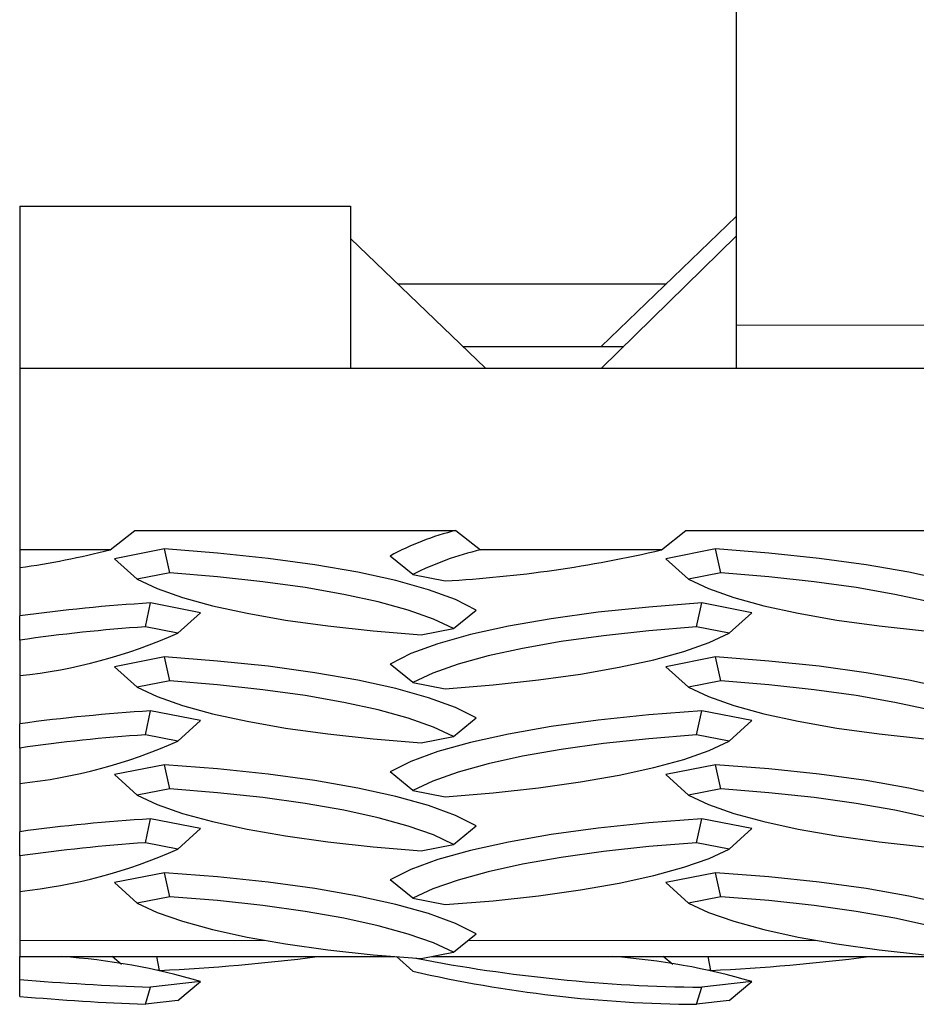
# Model space of a CAD drawing. Extents: x 0 to 17, y 0 to 11.
# Tile 60 of 81: x 9.575 to 9.702, y 6.859 to 6.999. Entities that reach past the tile are written whole.
import ezdxf

# ---------------------------------------------------------------- set-up
doc = ezdxf.new("R2010")
doc.units = 0
doc.header["$LTSCALE"] = 0.5
doc.header["$MEASUREMENT"] = 0
doc.linetypes.add('PHANTOM', pattern=[0.49999999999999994, 0.25, -0.05, 0.05, -0.05, 0.05, -0.05])
doc.layers.get('0').update_dxf_attribs({"linetype": 'CONTINUOUS'})

msp = doc.modelspace()

# ---------------------------------------------------------------- linework, layer by layer
at = {"color": 7, "linetype": 'Continuous', "lineweight": 25}
for p, q in [((9.676408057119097, 7.003813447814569), (9.676408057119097, 6.955318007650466)), ((9.574845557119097, 6.972183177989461), (9.621720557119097, 6.972183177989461)), ((9.574845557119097, 6.972183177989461), (9.574845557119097, 6.949199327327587)), ((9.621720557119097, 6.972183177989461), (9.621720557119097, 6.949199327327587)), ((9.676408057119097, 6.970692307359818), (9.657264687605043, 6.952297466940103)), ((9.64086392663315, 6.949199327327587), (9.621720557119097, 6.967594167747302)), ((9.676408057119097, 6.96791651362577), (9.657321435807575, 6.949199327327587)), ((9.628398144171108, 6.961177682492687), (9.666506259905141, 6.961177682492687)), ((9.676408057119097, 6.955318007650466), (9.676408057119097, 6.949199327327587)), ((9.637639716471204, 6.952297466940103), (9.660480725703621, 6.952297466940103)), ((9.574845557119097, 6.949199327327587), (9.574845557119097, 6.923457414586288)), ((9.574845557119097, 6.949199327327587), (14.0748455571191, 6.949199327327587)), ((9.574845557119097, 6.949199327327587), (9.621720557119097, 6.949199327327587)), ((9.58766217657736, 6.923457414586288), (9.59114872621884, 6.926215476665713)), ((9.59114872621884, 6.926215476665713), (9.636667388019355, 6.926215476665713)), ((9.636667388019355, 6.926215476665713), (9.640153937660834, 6.923457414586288)), ((9.66578717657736, 6.923457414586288), (9.66927372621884, 6.926215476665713)), ((9.66927372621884, 6.926215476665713), (9.714792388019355, 6.926215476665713)), ((9.58766217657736, 6.923457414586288), (9.574845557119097, 6.923457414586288)), ((9.574845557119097, 6.923457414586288), (9.574845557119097, 6.920947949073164)), ((9.595351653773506, 6.923584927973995), (9.588280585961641, 6.922200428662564)), ((9.59610386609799, 6.92019536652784), (9.595351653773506, 6.923584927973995)), ((9.66578717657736, 6.923457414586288), (9.640153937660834, 6.923457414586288)), ((9.673476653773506, 6.923584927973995), (9.666405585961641, 6.922200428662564)), ((9.67422886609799, 6.92019536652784), (9.673476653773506, 6.923584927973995)), ((9.591505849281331, 6.919295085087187), (9.588280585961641, 6.922200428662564)), ((9.630563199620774, 6.919970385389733), (9.627337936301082, 6.922581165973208)), ((9.669630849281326, 6.919295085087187), (9.666405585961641, 6.922200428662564)), ((9.574845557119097, 6.920947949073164), (9.574845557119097, 6.914110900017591)), ((9.59610386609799, 6.92019536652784), (9.591505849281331, 6.919295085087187)), ((9.630563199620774, 6.919970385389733), (9.635161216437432, 6.919070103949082)), ((9.67422886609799, 6.92019536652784), (9.669630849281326, 6.919295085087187)), ((9.592654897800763, 6.912548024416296), (9.593407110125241, 6.915937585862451)), ((9.600478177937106, 6.91455308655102), (9.593407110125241, 6.915937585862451)), ((9.670779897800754, 6.912548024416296), (9.671532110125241, 6.915937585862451)), ((9.678603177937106, 6.91455308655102), (9.671532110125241, 6.915937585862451)), ((9.597252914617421, 6.911647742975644), (9.600478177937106, 6.91455308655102)), ((9.636320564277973, 6.912321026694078), (9.639545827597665, 6.914931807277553)), ((9.675377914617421, 6.911647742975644), (9.678603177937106, 6.91455308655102)), ((9.574845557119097, 6.910670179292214), (9.574845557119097, 6.914110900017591)), ((9.597252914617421, 6.911647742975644), (9.592654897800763, 6.912548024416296)), ((9.631722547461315, 6.911420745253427), (9.636320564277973, 6.912321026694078)), ((9.675377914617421, 6.911647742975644), (9.670779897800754, 6.912548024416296)), ((9.574845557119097, 6.910670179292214), (9.574845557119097, 6.905651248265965)), ((9.595351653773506, 6.908288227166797), (9.588280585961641, 6.906903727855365)), ((9.59610386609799, 6.904898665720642), (9.595351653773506, 6.908288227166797)), ((9.630563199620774, 6.904673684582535), (9.627337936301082, 6.907284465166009)), ((9.673476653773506, 6.908288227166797), (9.666405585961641, 6.906903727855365)), ((9.67422886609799, 6.904898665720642), (9.673476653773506, 6.908288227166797)), ((9.591505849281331, 6.903998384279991), (9.588280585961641, 6.906903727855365)), ((9.669630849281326, 6.903998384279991), (9.666405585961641, 6.906903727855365)), ((9.574845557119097, 6.905651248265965), (9.574845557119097, 6.898814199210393)), ((9.59610386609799, 6.904898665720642), (9.591505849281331, 6.903998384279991)), ((9.630563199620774, 6.904673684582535), (9.635161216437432, 6.903773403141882)), ((9.67422886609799, 6.904898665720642), (9.669630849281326, 6.903998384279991)), ((9.592654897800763, 6.897251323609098), (9.593407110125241, 6.900640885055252)), ((9.600478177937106, 6.899256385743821), (9.593407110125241, 6.900640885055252)), ((9.670779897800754, 6.897251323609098), (9.671532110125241, 6.900640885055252)), ((9.678603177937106, 6.899256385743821), (9.671532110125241, 6.900640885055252)), ((9.597252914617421, 6.896351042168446), (9.600478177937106, 6.899256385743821)), ((9.636320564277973, 6.897024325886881), (9.639545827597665, 6.899635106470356)), ((9.675377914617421, 6.896351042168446), (9.678603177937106, 6.899256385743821)), ((9.574845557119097, 6.895373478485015), (9.574845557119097, 6.898814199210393)), ((9.597252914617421, 6.896351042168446), (9.592654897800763, 6.897251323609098)), ((9.631722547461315, 6.896124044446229), (9.636320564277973, 6.897024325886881)), ((9.675377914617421, 6.896351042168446), (9.670779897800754, 6.897251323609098)), ((9.574845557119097, 6.895373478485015), (9.574845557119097, 6.890354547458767)), ((9.595351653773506, 6.892991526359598), (9.588280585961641, 6.891607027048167)), ((9.59610386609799, 6.889601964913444), (9.595351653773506, 6.892991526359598)), ((9.630563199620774, 6.889376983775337), (9.627337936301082, 6.891987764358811)), ((9.673476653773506, 6.892991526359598), (9.666405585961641, 6.891607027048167)), ((9.67422886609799, 6.889601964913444), (9.673476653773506, 6.892991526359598)), ((9.591505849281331, 6.888701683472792), (9.588280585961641, 6.891607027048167)), ((9.669630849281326, 6.888701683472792), (9.666405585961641, 6.891607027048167)), ((9.574845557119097, 6.890354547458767), (9.574845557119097, 6.883517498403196)), ((9.59610386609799, 6.889601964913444), (9.591505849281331, 6.888701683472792)), ((9.630563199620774, 6.889376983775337), (9.635161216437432, 6.888476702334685)), ((9.67422886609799, 6.889601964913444), (9.669630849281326, 6.888701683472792)), ((9.592654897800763, 6.881954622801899), (9.593407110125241, 6.885344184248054)), ((9.600478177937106, 6.883959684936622), (9.593407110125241, 6.885344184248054)), ((9.670779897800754, 6.881954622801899), (9.671532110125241, 6.885344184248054)), ((9.678603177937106, 6.883959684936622), (9.671532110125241, 6.885344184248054)), ((9.597252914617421, 6.881054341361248), (9.600478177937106, 6.883959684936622)), ((9.636320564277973, 6.881727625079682), (9.639545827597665, 6.884338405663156)), ((9.675377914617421, 6.881054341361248), (9.678603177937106, 6.883959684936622)), ((9.574845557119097, 6.880076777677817), (9.574845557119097, 6.883517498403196)), ((9.597252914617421, 6.881054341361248), (9.592654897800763, 6.881954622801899)), ((9.631722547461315, 6.880827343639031), (9.636320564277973, 6.881727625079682)), ((9.675377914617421, 6.881054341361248), (9.670779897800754, 6.881954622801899)), ((9.574845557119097, 6.880076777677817), (9.574845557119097, 6.875057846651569)), ((9.595351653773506, 6.877694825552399), (9.588280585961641, 6.876310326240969)), ((9.59610386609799, 6.874305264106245), (9.595351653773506, 6.877694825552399)), ((9.630563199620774, 6.874080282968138), (9.627337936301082, 6.876691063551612)), ((9.673476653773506, 6.877694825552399), (9.666405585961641, 6.876310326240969)), ((9.67422886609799, 6.874305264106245), (9.673476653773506, 6.877694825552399)), ((9.591505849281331, 6.873404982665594), (9.588280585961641, 6.876310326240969)), ((9.669630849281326, 6.873404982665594), (9.666405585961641, 6.876310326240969)), ((9.574845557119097, 6.875057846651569), (9.574845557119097, 6.868088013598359)), ((9.59610386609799, 6.874305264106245), (9.591505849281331, 6.873404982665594)), ((9.630563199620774, 6.874080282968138), (9.635161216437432, 6.873180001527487)), ((9.67422886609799, 6.874305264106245), (9.669630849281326, 6.873404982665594)), ((9.636320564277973, 6.866430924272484), (9.639545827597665, 6.869041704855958)), ((9.574845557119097, 6.868088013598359), (9.574845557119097, 6.865819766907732)), ((9.574845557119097, 6.865819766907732), (9.627927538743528, 6.865819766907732)), ((9.574845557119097, 6.862563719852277), (9.574845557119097, 6.865819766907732)), ((9.589255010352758, 6.864692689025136), (9.587928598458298, 6.865819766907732)), ((9.59465919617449, 6.863857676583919), (9.594286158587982, 6.865819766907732)), ((9.630563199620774, 6.863755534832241), (9.628252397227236, 6.865819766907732)), ((9.631722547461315, 6.865530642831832), (9.636320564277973, 6.866430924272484)), ((9.633199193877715, 6.865819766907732), (9.706052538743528, 6.865819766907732)), ((9.667390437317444, 6.864683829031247), (9.66605359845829, 6.865819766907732)), ((9.672784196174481, 6.863857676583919), (9.672411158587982, 6.865819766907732)), ((9.59465919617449, 6.863857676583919), (9.594375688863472, 6.863885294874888)), ((9.672784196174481, 6.863857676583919), (9.67250068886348, 6.863885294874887)), ((9.574845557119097, 6.860177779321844), (9.574845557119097, 6.862563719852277)), ((9.592654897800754, 6.859057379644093), (9.593407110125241, 6.861473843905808)), ((9.600478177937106, 6.862299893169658), (9.593407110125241, 6.861473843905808)), ((9.597252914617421, 6.859594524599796), (9.600478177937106, 6.862299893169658)), ((9.670779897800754, 6.859057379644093), (9.671532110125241, 6.861473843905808)), ((9.678603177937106, 6.862299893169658), (9.671532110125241, 6.861473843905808)), ((9.675377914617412, 6.859594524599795), (9.678603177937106, 6.862299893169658)), ((9.597252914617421, 6.859594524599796), (9.592654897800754, 6.859057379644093)), ((9.675377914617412, 6.859594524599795), (9.670779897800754, 6.859057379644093))]:
    msp.add_line(p, q, dxfattribs=at)
at = {"color": 8, "linetype": 'PHANTOM', "lineweight": 18}
for p, q in [((9.707658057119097, 6.955318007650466), (9.676408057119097, 6.955318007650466)), ((9.574845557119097, 6.868088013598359), (9.60970024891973, 6.868088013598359)), ((9.638367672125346, 6.868088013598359), (9.68782524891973, 6.868088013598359))]:
    msp.add_line(p, q, dxfattribs=at)
at = {"color": 7, "linetype": 'Continuous', "lineweight": 25, "flags": 128}
for points in [[(9.639545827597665, 6.914931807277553), (9.636591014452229, 6.91640941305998), (9.632769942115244, 6.917808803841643), (9.62813554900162, 6.919110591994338), (9.62275204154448, 6.920296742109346), (9.616694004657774, 6.92135082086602), (9.610045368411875, 6.922258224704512), (9.602898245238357, 6.92300638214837), (9.595351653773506, 6.923584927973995)], [(9.717670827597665, 6.914931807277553), (9.714716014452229, 6.916409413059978), (9.710894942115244, 6.917808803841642), (9.70626054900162, 6.919110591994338), (9.700877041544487, 6.920296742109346), (9.694819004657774, 6.92135082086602), (9.688170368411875, 6.922258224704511), (9.681023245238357, 6.92300638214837), (9.673476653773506, 6.923584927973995)], [(9.636320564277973, 6.912321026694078), (9.633487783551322, 6.913648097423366), (9.629919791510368, 6.914905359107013), (9.625660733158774, 6.916077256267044), (9.620763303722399, 6.917149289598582), (9.615288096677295, 6.918108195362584), (9.609302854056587, 6.91894210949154), (9.602881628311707, 6.919640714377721), (9.59610386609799, 6.92019536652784)], [(9.714445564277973, 6.912321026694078), (9.711612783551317, 6.913648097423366), (9.708044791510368, 6.914905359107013), (9.703785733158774, 6.916077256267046), (9.698888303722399, 6.917149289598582), (9.693413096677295, 6.918108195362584), (9.687427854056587, 6.91894210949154), (9.681006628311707, 6.919640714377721), (9.67422886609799, 6.92019536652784)], [(9.591505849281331, 6.919295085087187), (9.59433863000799, 6.917968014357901), (9.597906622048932, 6.916710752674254), (9.602165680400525, 6.915538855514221), (9.607063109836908, 6.914466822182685), (9.612538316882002, 6.913507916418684), (9.618523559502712, 6.912674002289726), (9.6249447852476, 6.911975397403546), (9.631722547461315, 6.911420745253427)], [(9.669630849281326, 6.919295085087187), (9.67246363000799, 6.917968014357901), (9.676031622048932, 6.916710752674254), (9.680290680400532, 6.915538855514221), (9.685188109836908, 6.914466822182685), (9.69066331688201, 6.913507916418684), (9.696648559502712, 6.912674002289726), (9.7030697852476, 6.911975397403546), (9.709847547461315, 6.911420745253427)], [(9.671532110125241, 6.915937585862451), (9.66398551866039, 6.915359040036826), (9.656838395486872, 6.914610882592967), (9.65018975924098, 6.913703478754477), (9.644131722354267, 6.912649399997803), (9.638748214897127, 6.911463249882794), (9.6341138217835, 6.910161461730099), (9.630292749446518, 6.908762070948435), (9.627337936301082, 6.907284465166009)], [(9.670779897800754, 6.912548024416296), (9.66400213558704, 6.911993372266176), (9.65758090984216, 6.911294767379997), (9.65159566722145, 6.91046085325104), (9.646120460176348, 6.909501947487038), (9.641223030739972, 6.908429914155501), (9.63696397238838, 6.90725801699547), (9.633395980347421, 6.906000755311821), (9.630563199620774, 6.904673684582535)], [(9.635161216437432, 6.903773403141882), (9.641938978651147, 6.904328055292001), (9.648360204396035, 6.905026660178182), (9.654345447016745, 6.905860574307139), (9.65982065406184, 6.906819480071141), (9.664718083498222, 6.907891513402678), (9.668977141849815, 6.909063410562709), (9.672545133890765, 6.910320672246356), (9.675377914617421, 6.911647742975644)], [(9.639545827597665, 6.899635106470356), (9.636591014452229, 6.901112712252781), (9.632769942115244, 6.902512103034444), (9.62813554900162, 6.903813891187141), (9.62275204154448, 6.905000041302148), (9.616694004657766, 6.906054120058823), (9.610045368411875, 6.906961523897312), (9.602898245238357, 6.907709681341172), (9.595351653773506, 6.908288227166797)], [(9.717670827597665, 6.899635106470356), (9.714716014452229, 6.901112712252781), (9.710894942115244, 6.902512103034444), (9.70626054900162, 6.903813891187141), (9.700877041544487, 6.905000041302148), (9.694819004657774, 6.906054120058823), (9.688170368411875, 6.906961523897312), (9.681023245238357, 6.907709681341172), (9.673476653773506, 6.908288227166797)], [(9.636320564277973, 6.897024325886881), (9.633487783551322, 6.898351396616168), (9.629919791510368, 6.899608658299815), (9.625660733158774, 6.900780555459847), (9.620763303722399, 6.901852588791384), (9.615288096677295, 6.902811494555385), (9.609302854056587, 6.903645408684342), (9.602881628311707, 6.904344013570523), (9.59610386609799, 6.904898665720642)], [(9.714445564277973, 6.897024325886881), (9.711612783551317, 6.898351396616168), (9.708044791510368, 6.899608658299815), (9.703785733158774, 6.900780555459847), (9.698888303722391, 6.901852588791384), (9.693413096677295, 6.902811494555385), (9.687427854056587, 6.903645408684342), (9.681006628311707, 6.904344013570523), (9.67422886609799, 6.904898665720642)], [(9.591505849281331, 6.903998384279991), (9.594338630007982, 6.902671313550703), (9.597906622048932, 6.901414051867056), (9.602165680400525, 6.900242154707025), (9.607063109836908, 6.899170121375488), (9.612538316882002, 6.898211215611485), (9.618523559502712, 6.897377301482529), (9.624944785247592, 6.896678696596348), (9.631722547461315, 6.896124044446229)], [(9.669630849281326, 6.903998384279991), (9.67246363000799, 6.902671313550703), (9.676031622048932, 6.901414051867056), (9.680290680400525, 6.900242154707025), (9.685188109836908, 6.899170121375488), (9.690663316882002, 6.898211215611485), (9.696648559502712, 6.897377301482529), (9.7030697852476, 6.896678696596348), (9.709847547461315, 6.896124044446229)], [(9.671532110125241, 6.900640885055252), (9.66398551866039, 6.900062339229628), (9.656838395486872, 6.899314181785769), (9.65018975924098, 6.898406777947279), (9.644131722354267, 6.897352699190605), (9.638748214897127, 6.896166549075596), (9.6341138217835, 6.8948647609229), (9.630292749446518, 6.893465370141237), (9.627337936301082, 6.891987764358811)], [(9.670779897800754, 6.897251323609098), (9.66400213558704, 6.896696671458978), (9.65758090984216, 6.895998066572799), (9.65159566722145, 6.895164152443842), (9.646120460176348, 6.894205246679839), (9.641223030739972, 6.893133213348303), (9.63696397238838, 6.891961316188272), (9.633395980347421, 6.890704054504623), (9.630563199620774, 6.889376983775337)], [(9.635161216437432, 6.888476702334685), (9.641938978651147, 6.889031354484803), (9.648360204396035, 6.889729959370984), (9.654345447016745, 6.890563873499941), (9.65982065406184, 6.891522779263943), (9.664718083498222, 6.89259481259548), (9.668977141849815, 6.893766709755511), (9.672545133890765, 6.895023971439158), (9.675377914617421, 6.896351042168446)], [(9.639545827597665, 6.884338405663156), (9.636591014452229, 6.885816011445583), (9.632769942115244, 6.887215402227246), (9.62813554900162, 6.888517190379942), (9.62275204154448, 6.88970334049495), (9.616694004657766, 6.890757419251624), (9.610045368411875, 6.891664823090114), (9.602898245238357, 6.892412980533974), (9.595351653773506, 6.892991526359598)], [(9.717670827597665, 6.884338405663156), (9.714716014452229, 6.885816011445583), (9.710894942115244, 6.887215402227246), (9.70626054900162, 6.888517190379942), (9.700877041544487, 6.88970334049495), (9.694819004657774, 6.890757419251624), (9.688170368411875, 6.891664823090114), (9.681023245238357, 6.892412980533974), (9.673476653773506, 6.892991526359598)], [(9.636320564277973, 6.881727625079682), (9.633487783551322, 6.88305469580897), (9.629919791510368, 6.884311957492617), (9.625660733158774, 6.885483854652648), (9.620763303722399, 6.886555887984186), (9.615288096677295, 6.887514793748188), (9.609302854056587, 6.888348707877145), (9.602881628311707, 6.889047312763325), (9.59610386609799, 6.889601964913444)], [(9.714445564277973, 6.881727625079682), (9.711612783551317, 6.88305469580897), (9.708044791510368, 6.884311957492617), (9.703785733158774, 6.885483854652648), (9.698888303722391, 6.886555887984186), (9.693413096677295, 6.887514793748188), (9.687427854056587, 6.888348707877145), (9.681006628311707, 6.889047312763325), (9.67422886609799, 6.889601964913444)], [(9.591505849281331, 6.888701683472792), (9.594338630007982, 6.887374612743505), (9.597906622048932, 6.886117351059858), (9.602165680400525, 6.884945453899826), (9.607063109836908, 6.883873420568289), (9.612538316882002, 6.882914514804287), (9.618523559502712, 6.88208060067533), (9.6249447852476, 6.881381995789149), (9.631722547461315, 6.880827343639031)], [(9.669630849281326, 6.888701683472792), (9.67246363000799, 6.887374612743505), (9.676031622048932, 6.886117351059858), (9.680290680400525, 6.884945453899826), (9.685188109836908, 6.883873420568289), (9.690663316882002, 6.882914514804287), (9.696648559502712, 6.882080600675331), (9.7030697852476, 6.881381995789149), (9.709847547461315, 6.88082734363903)], [(9.671532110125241, 6.885344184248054), (9.66398551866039, 6.884765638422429), (9.656838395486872, 6.884017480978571), (9.65018975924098, 6.88311007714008), (9.644131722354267, 6.882055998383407), (9.638748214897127, 6.880869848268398), (9.6341138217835, 6.879568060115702), (9.630292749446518, 6.878168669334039), (9.627337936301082, 6.876691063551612)], [(9.670779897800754, 6.881954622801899), (9.66400213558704, 6.881399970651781), (9.65758090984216, 6.880701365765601), (9.65159566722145, 6.879867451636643), (9.646120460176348, 6.878908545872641), (9.641223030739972, 6.877836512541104), (9.63696397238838, 6.876664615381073), (9.633395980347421, 6.875407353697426), (9.630563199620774, 6.874080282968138)], [(9.635161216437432, 6.873180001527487), (9.641938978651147, 6.873734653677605), (9.648360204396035, 6.874433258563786), (9.654345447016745, 6.875267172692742), (9.65982065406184, 6.876226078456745), (9.664718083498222, 6.877298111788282), (9.668977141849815, 6.878470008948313), (9.672545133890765, 6.879727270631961), (9.675377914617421, 6.881054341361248)], [(9.639545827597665, 6.869041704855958), (9.636591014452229, 6.870519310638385), (9.632769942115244, 6.871918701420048), (9.62813554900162, 6.873220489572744), (9.62275204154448, 6.874406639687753), (9.616694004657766, 6.875460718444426), (9.610045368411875, 6.876368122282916), (9.602898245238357, 6.877116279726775), (9.595351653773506, 6.877694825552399)], [(9.717670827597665, 6.869041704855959), (9.714716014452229, 6.870519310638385), (9.710894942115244, 6.871918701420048), (9.70626054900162, 6.873220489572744), (9.700877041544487, 6.874406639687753), (9.694819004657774, 6.875460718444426), (9.688170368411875, 6.876368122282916), (9.681023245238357, 6.877116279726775), (9.673476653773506, 6.877694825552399)], [(9.636320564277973, 6.866430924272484), (9.633487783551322, 6.867757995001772), (9.629919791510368, 6.869015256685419), (9.625660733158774, 6.87018715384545), (9.620763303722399, 6.871259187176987), (9.615288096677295, 6.87221809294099), (9.609302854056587, 6.873052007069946), (9.602881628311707, 6.873750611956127), (9.59610386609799, 6.874305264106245)], [(9.714445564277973, 6.866430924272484), (9.711612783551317, 6.867757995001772), (9.708044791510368, 6.869015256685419), (9.703785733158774, 6.87018715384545), (9.698888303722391, 6.871259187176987), (9.693413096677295, 6.87221809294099), (9.687427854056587, 6.873052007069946), (9.681006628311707, 6.873750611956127), (9.67422886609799, 6.874305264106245)], [(9.591505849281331, 6.873404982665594), (9.594338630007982, 6.872077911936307), (9.597906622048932, 6.870820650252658), (9.602165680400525, 6.869648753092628), (9.607063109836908, 6.86857671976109), (9.612538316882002, 6.867617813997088), (9.618523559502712, 6.866783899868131), (9.624944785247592, 6.866085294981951), (9.631722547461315, 6.865530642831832)], [(9.669630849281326, 6.873404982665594), (9.67246363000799, 6.872077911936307), (9.676031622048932, 6.870820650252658), (9.680290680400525, 6.869648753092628), (9.685188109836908, 6.86857671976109), (9.690663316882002, 6.867617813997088), (9.696648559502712, 6.866783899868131), (9.7030697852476, 6.866085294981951), (9.709847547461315, 6.865530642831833)]]:
    msp.add_lwpolyline(points, dxfattribs=at)
at = {"color": 7, "linetype": 'Continuous', "lineweight": 25}
for centre, radius, start, end in [((9.64596105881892, 6.888566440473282), 0.0387791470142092, 103.8662617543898, 118.7007831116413), ((9.557238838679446, 7.044854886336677), 0.125151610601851, 278.087377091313, 284.0690966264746), ((9.649832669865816, 6.881904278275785), 0.0426654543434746, 103.1117905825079, 116.8490203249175), ((9.625447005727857, 7.095967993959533), 0.1771644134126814, 273.1431964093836, 283.1616436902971), ((9.608850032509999, 6.663798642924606), 0.2526114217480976, 93.50485472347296, 97.73617213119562), ((9.608085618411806, 6.680814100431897), 0.2322471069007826, 93.8095929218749, 98.2286408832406), ((9.56724667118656, 6.978909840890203), 0.0736516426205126, 275.9219350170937, 294.0420918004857), ((9.608850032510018, 6.648501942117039), 0.2526114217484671, 93.50485472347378, 97.73617213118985), ((9.608085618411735, 6.665517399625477), 0.2322471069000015, 93.80959292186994, 98.22864088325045), ((9.567246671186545, 6.963613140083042), 0.0736516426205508, 275.921935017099, 294.0420918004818), ((9.608850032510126, 6.633205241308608), 0.2526114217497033, 93.50485472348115, 97.73617213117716), ((9.608085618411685, 6.650220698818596), 0.2322471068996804, 93.80959292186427, 98.22864088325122), ((9.567246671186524, 6.948316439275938), 0.0736516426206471, 275.9219350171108, 294.0420918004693), ((9.57439102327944, 6.773208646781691), 0.0928320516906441, 73.6792361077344, 86.04630003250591), ((9.580942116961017, 7.148782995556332), 0.2852553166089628, 272.7562464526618, 277.2682127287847), ((9.673891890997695, 7.086789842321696), 0.2253283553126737, 259.0261899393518, 269.3999514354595), ((9.651961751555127, 6.770108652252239), 0.0959634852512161, 73.88176280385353, 85.8437733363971), ((9.659067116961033, 7.148782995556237), 0.285255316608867, 272.7562464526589, 277.2682127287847), ((9.672032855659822, 7.044261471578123), 0.18520833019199, 257.0613177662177, 269.6123838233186), ((9.608699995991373, 7.280530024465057), 0.4193351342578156, 265.3692651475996, 267.9099958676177), ((9.60791595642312, 7.243744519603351), 0.3849897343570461, 265.072252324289, 267.7281903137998)]:
    msp.add_arc(centre, radius, start, end, dxfattribs=at)

doc.saveas('drawing.dxf')
